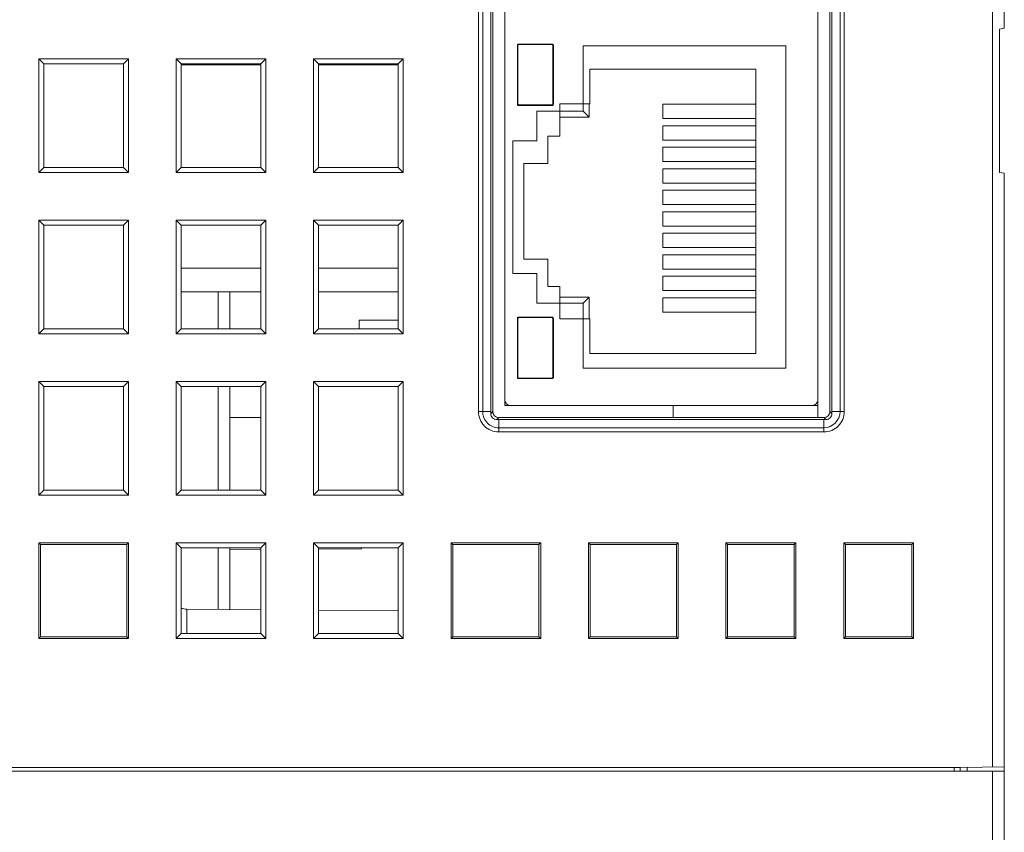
# Model space of a CAD drawing. Header units: millimetres. Extents: x -371 to 373, y -280 to 256.
# Tile 8 of 103: x -289 to -248, y -190 to -156. Entities that reach past the tile are written whole.
import ezdxf

# ---------------------------------------------------------------- set-up
doc = ezdxf.new("R2010")
doc.units = ezdxf.units.MM
doc.header["$MEASUREMENT"] = 0
doc.layers.add('layer 1', color=7, linetype='Continuous')

msp = doc.modelspace()

# ---------------------------------------------------------------- linework, layer by layer
at = {"layer": 'layer 1', "lineweight": 9}
for points in [[(-248.0582, -112.032), (-248.0582, -112.032), (-248.0582, -186.9732), (-248.0582, -186.9732)], [(-255.3579, -172.3408), (-255.3579, -172.3408), (-255.3579, -139.0908), (-255.3579, -139.0908)], [(-269.5617, -139.3408), (-269.5617, -139.3408), (-269.5617, -172.0908), (-269.5617, -172.0908)], [(-269.385, -172.0908), (-269.385, -172.0908), (-269.385, -139.3408), (-269.385, -139.3408)], [(-269.0411, -172.0908), (-269.0411, -172.0908), (-269.0411, -139.3408), (-269.0411, -139.3408)], [(-268.9582, -139.3404), (-268.9582, -139.3404), (-268.9582, -172.0911), (-268.9582, -172.0911)], [(-268.4582, -139.5908), (-268.4582, -139.5908), (-268.4582, -171.8408), (-268.4582, -171.8408)], [(-254.7752, -139.3408), (-254.7752, -139.3408), (-254.7752, -172.0908), (-254.7752, -172.0908)], [(-254.4314, -139.3408), (-254.4314, -139.3408), (-254.4314, -172.0908), (-254.4314, -172.0908)], [(-254.2546, -172.0908), (-254.2546, -172.0908), (-254.2546, -139.3408), (-254.2546, -139.3408)], [(-254.8582, -163.6211), (-254.8582, -163.6211), (-254.8582, -149.0488), (-254.8582, -149.0488)], [(-247.5582, -156.0497), (-247.5582, -156.0497), (-247.5582, -151.8702), (-247.5582, -151.8702)], [(-247.5582, -156.0497), (-247.5582, -156.0497), (-247.7582, -156.0849), (-247.7582, -156.0849)], [(-247.7582, -162.0849), (-247.7582, -162.0849), (-247.7582, -156.0849), (-247.7582, -156.0849)], [(-267.9082, -156.7608), (-267.9082, -156.7608), (-267.9282, -156.7608), (-267.9282, -156.7608)], [(-267.9282, -156.7608), (-267.9282, -156.7608), (-267.9282, -159.2308), (-267.9282, -159.2308)], [(-267.9082, -156.7608), (-267.9082, -156.7608), (-267.9082, -159.2308), (-267.9082, -159.2308)], [(-266.4782, -156.7108), (-266.4782, -156.7108), (-267.8782, -156.7108), (-267.8782, -156.7108)], [(-267.8782, -156.7308), (-267.8782, -156.7308), (-267.8782, -156.7108), (-267.8782, -156.7108)], [(-266.4782, -156.7308), (-266.4782, -156.7308), (-267.8782, -156.7308), (-267.8782, -156.7308)], [(-266.4782, -156.7308), (-266.4782, -156.7308), (-266.4782, -156.7108), (-266.4782, -156.7108)], [(-266.4482, -156.7608), (-266.4482, -156.7608), (-266.4282, -156.7608), (-266.4282, -156.7608)], [(-266.4482, -159.2308), (-266.4482, -159.2308), (-266.4482, -156.7608), (-266.4482, -156.7608)], [(-266.4282, -159.2308), (-266.4282, -159.2308), (-266.4282, -156.7608), (-266.4282, -156.7608)], [(-265.1734, -156.789), (-265.1734, -156.789), (-256.6948, -156.789), (-256.6948, -156.789)], [(-265.1734, -159.5196), (-265.1734, -159.5196), (-265.1734, -156.789), (-265.1734, -156.789)], [(-256.6948, -156.789), (-256.6948, -156.789), (-256.6948, -170.281), (-256.6948, -170.281)], [(-287.9582, -157.3349), (-287.9582, -157.3349), (-284.2082, -157.3349), (-284.2082, -157.3349)], [(-287.748, -157.5451), (-287.748, -157.5451), (-287.9582, -157.3349), (-287.9582, -157.3349)], [(-287.9582, -162.0849), (-287.9582, -162.0849), (-287.9582, -157.3349), (-287.9582, -157.3349)], [(-284.4184, -157.5451), (-284.4184, -157.5451), (-284.2082, -157.3349), (-284.2082, -157.3349)], [(-284.2082, -157.3349), (-284.2082, -157.3349), (-284.2082, -162.0849), (-284.2082, -162.0849)], [(-282.2082, -157.3349), (-282.2082, -157.3349), (-278.4582, -157.3349), (-278.4582, -157.3349)], [(-281.998, -157.5451), (-281.998, -157.5451), (-282.2082, -157.3349), (-282.2082, -157.3349)], [(-282.2082, -162.0849), (-282.2082, -162.0849), (-282.2082, -157.3349), (-282.2082, -157.3349)], [(-278.6684, -157.5451), (-278.6684, -157.5451), (-278.4582, -157.3349), (-278.4582, -157.3349)], [(-278.4582, -157.3349), (-278.4582, -157.3349), (-278.4582, -162.0849), (-278.4582, -162.0849)], [(-276.4582, -157.3349), (-276.4582, -157.3349), (-272.7082, -157.3349), (-272.7082, -157.3349)], [(-276.248, -157.5451), (-276.248, -157.5451), (-276.4582, -157.3349), (-276.4582, -157.3349)], [(-276.4582, -162.0849), (-276.4582, -162.0849), (-276.4582, -157.3349), (-276.4582, -157.3349)], [(-272.9184, -157.5451), (-272.9184, -157.5451), (-272.7082, -157.3349), (-272.7082, -157.3349)], [(-272.7082, -157.3349), (-272.7082, -157.3349), (-272.7082, -162.0849), (-272.7082, -162.0849)], [(-287.748, -157.5451), (-287.748, -157.5451), (-284.4184, -157.5451), (-284.4184, -157.5451)], [(-287.748, -161.8747), (-287.748, -161.8747), (-287.748, -157.5451), (-287.748, -157.5451)], [(-284.4184, -157.5451), (-284.4184, -157.5451), (-284.4184, -161.8747), (-284.4184, -161.8747)], [(-281.998, -157.5451), (-281.998, -157.5451), (-278.6684, -157.5451), (-278.6684, -157.5451)], [(-281.998, -161.8747), (-281.998, -161.8747), (-281.998, -157.5451), (-281.998, -157.5451)], [(-281.998, -157.5849), (-281.998, -157.5849), (-278.6684, -157.5849), (-278.6684, -157.5849)], [(-278.6684, -157.5451), (-278.6684, -157.5451), (-278.6684, -161.8747), (-278.6684, -161.8747)], [(-276.248, -157.5451), (-276.248, -157.5451), (-272.9184, -157.5451), (-272.9184, -157.5451)], [(-276.248, -161.8747), (-276.248, -161.8747), (-276.248, -157.5451), (-276.248, -157.5451)], [(-276.248, -157.5849), (-276.248, -157.5849), (-272.9184, -157.5849), (-272.9184, -157.5849)], [(-275.8582, -157.5849), (-275.8582, -157.5849), (-275.8582, -157.5451), (-275.8582, -157.5451)], [(-272.9184, -157.5451), (-272.9184, -157.5451), (-272.9184, -161.8747), (-272.9184, -161.8747)], [(-257.9582, -157.7608), (-257.9582, -157.7608), (-264.9082, -157.7608), (-264.9082, -157.7608)], [(-264.9082, -157.7608), (-264.9082, -157.7608), (-264.9082, -159.2108), (-264.9082, -159.2108)], [(-257.9582, -169.6608), (-257.9582, -169.6608), (-257.9582, -157.7608), (-257.9582, -157.7608)], [(-267.9082, -159.2308), (-267.9082, -159.2308), (-267.9282, -159.2308), (-267.9282, -159.2308)], [(-267.8782, -159.2608), (-267.8782, -159.2608), (-266.4782, -159.2608), (-266.4782, -159.2608)], [(-267.8782, -159.2608), (-267.8782, -159.2608), (-267.8782, -159.2808), (-267.8782, -159.2808)], [(-267.8782, -159.2808), (-267.8782, -159.2808), (-266.4782, -159.2808), (-266.4782, -159.2808)], [(-266.4782, -159.2608), (-266.4782, -159.2608), (-266.4782, -159.2808), (-266.4782, -159.2808)], [(-266.4482, -159.2308), (-266.4482, -159.2308), (-266.4282, -159.2308), (-266.4282, -159.2308)], [(-264.9082, -159.2108), (-264.9082, -159.2108), (-266.1582, -159.2108), (-266.1582, -159.2108)], [(-266.1582, -159.2108), (-266.1582, -159.2108), (-266.1582, -160.5608), (-266.1582, -160.5608)], [(-264.9234, -159.7696), (-264.9234, -159.7696), (-264.9234, -159.2108), (-264.9234, -159.2108)], [(-257.9582, -159.2282), (-257.9582, -159.2282), (-261.8413, -159.2282), (-261.8413, -159.2282)], [(-261.8413, -159.2282), (-261.8413, -159.2282), (-261.8413, -159.8292), (-261.8413, -159.8292)], [(-267.1148, -159.5196), (-267.1148, -159.5196), (-265.1734, -159.5196), (-265.1734, -159.5196)], [(-267.1148, -160.757), (-267.1148, -160.757), (-267.1148, -159.5196), (-267.1148, -159.5196)], [(-266.1582, -159.7696), (-266.1582, -159.7696), (-264.9234, -159.7696), (-264.9234, -159.7696)], [(-264.9234, -159.7696), (-264.9234, -159.7696), (-265.1734, -159.5196), (-265.1734, -159.5196)], [(-261.8413, -159.8292), (-261.8413, -159.8292), (-257.9582, -159.8292), (-257.9582, -159.8292)], [(-257.9582, -160.1282), (-257.9582, -160.1282), (-261.8413, -160.1282), (-261.8413, -160.1282)], [(-261.8413, -160.1282), (-261.8413, -160.1282), (-261.8413, -160.7292), (-261.8413, -160.7292)], [(-266.1582, -160.5608), (-266.1582, -160.5608), (-266.6582, -160.5608), (-266.6582, -160.5608)], [(-266.6582, -160.5608), (-266.6582, -160.5608), (-266.6582, -161.7108), (-266.6582, -161.7108)], [(-267.1148, -160.757), (-267.1148, -160.757), (-268.1295, -160.757), (-268.1295, -160.757)], [(-268.1295, -166.313), (-268.1295, -166.313), (-268.1295, -160.757), (-268.1295, -160.757)], [(-261.8413, -160.7292), (-261.8413, -160.7292), (-257.9582, -160.7292), (-257.9582, -160.7292)], [(-257.9582, -161.0282), (-257.9582, -161.0282), (-261.8413, -161.0282), (-261.8413, -161.0282)], [(-261.8413, -161.0282), (-261.8413, -161.0282), (-261.8413, -161.6292), (-261.8413, -161.6292)], [(-287.748, -161.8747), (-287.748, -161.8747), (-287.9582, -162.0849), (-287.9582, -162.0849)], [(-284.4184, -161.8747), (-284.4184, -161.8747), (-287.748, -161.8747), (-287.748, -161.8747)], [(-284.4184, -161.8747), (-284.4184, -161.8747), (-284.2082, -162.0849), (-284.2082, -162.0849)], [(-281.998, -161.8747), (-281.998, -161.8747), (-282.2082, -162.0849), (-282.2082, -162.0849)], [(-278.6684, -161.8747), (-278.6684, -161.8747), (-281.998, -161.8747), (-281.998, -161.8747)], [(-278.6684, -161.8747), (-278.6684, -161.8747), (-278.4582, -162.0849), (-278.4582, -162.0849)], [(-276.248, -161.8747), (-276.248, -161.8747), (-276.4582, -162.0849), (-276.4582, -162.0849)], [(-272.9184, -161.8747), (-272.9184, -161.8747), (-276.248, -161.8747), (-276.248, -161.8747)], [(-272.9184, -161.8747), (-272.9184, -161.8747), (-272.7082, -162.0849), (-272.7082, -162.0849)], [(-266.6582, -161.7108), (-266.6582, -161.7108), (-267.6582, -161.7108), (-267.6582, -161.7108)], [(-267.6582, -161.7108), (-267.6582, -161.7108), (-267.6582, -165.7108), (-267.6582, -165.7108)], [(-261.8413, -161.6292), (-261.8413, -161.6292), (-257.9582, -161.6292), (-257.9582, -161.6292)], [(-284.2082, -162.0849), (-284.2082, -162.0849), (-287.9582, -162.0849), (-287.9582, -162.0849)], [(-278.4582, -162.0849), (-278.4582, -162.0849), (-282.2082, -162.0849), (-282.2082, -162.0849)], [(-272.7082, -162.0849), (-272.7082, -162.0849), (-276.4582, -162.0849), (-276.4582, -162.0849)], [(-257.9582, -161.9282), (-257.9582, -161.9282), (-261.8413, -161.9282), (-261.8413, -161.9282)], [(-261.8413, -161.9282), (-261.8413, -161.9282), (-261.8413, -162.5292), (-261.8413, -162.5292)], [(-247.7582, -162.0849), (-247.7582, -162.0849), (-247.5582, -162.1202), (-247.5582, -162.1202)], [(-247.5582, -205.8778), (-247.5582, -205.8778), (-247.5582, -162.1202), (-247.5582, -162.1202)], [(-261.8413, -162.5292), (-261.8413, -162.5292), (-257.9582, -162.5292), (-257.9582, -162.5292)], [(-257.9582, -162.8282), (-257.9582, -162.8282), (-261.8413, -162.8282), (-261.8413, -162.8282)], [(-261.8413, -162.8282), (-261.8413, -162.8282), (-261.8413, -163.4292), (-261.8413, -163.4292)], [(-261.8413, -163.4292), (-261.8413, -163.4292), (-257.9582, -163.4292), (-257.9582, -163.4292)], [(-257.9582, -163.7282), (-257.9582, -163.7282), (-261.8413, -163.7282), (-261.8413, -163.7282)], [(-261.8413, -163.7282), (-261.8413, -163.7282), (-261.8413, -164.3292), (-261.8413, -164.3292)], [(-254.8582, -172.0911), (-254.8582, -172.0911), (-254.8582, -163.628), (-254.8582, -163.628)], [(-287.9582, -164.0849), (-287.9582, -164.0849), (-284.2082, -164.0849), (-284.2082, -164.0849)], [(-287.748, -164.2951), (-287.748, -164.2951), (-287.9582, -164.0849), (-287.9582, -164.0849)], [(-287.9582, -168.8349), (-287.9582, -168.8349), (-287.9582, -164.0849), (-287.9582, -164.0849)], [(-287.748, -164.2951), (-287.748, -164.2951), (-284.4184, -164.2951), (-284.4184, -164.2951)], [(-287.748, -168.6247), (-287.748, -168.6247), (-287.748, -164.2951), (-287.748, -164.2951)], [(-284.4184, -164.2951), (-284.4184, -164.2951), (-284.2082, -164.0849), (-284.2082, -164.0849)], [(-284.4184, -164.2951), (-284.4184, -164.2951), (-284.4184, -168.6247), (-284.4184, -168.6247)], [(-284.2082, -164.0849), (-284.2082, -164.0849), (-284.2082, -168.8349), (-284.2082, -168.8349)], [(-282.2082, -164.0849), (-282.2082, -164.0849), (-278.4582, -164.0849), (-278.4582, -164.0849)], [(-281.998, -164.2951), (-281.998, -164.2951), (-282.2082, -164.0849), (-282.2082, -164.0849)], [(-282.2082, -168.8349), (-282.2082, -168.8349), (-282.2082, -164.0849), (-282.2082, -164.0849)], [(-281.998, -164.2951), (-281.998, -164.2951), (-278.6684, -164.2951), (-278.6684, -164.2951)], [(-281.998, -168.6247), (-281.998, -168.6247), (-281.998, -164.2951), (-281.998, -164.2951)], [(-278.6684, -164.2951), (-278.6684, -164.2951), (-278.4582, -164.0849), (-278.4582, -164.0849)], [(-278.6684, -164.2951), (-278.6684, -164.2951), (-278.6684, -168.6247), (-278.6684, -168.6247)], [(-278.4582, -164.0849), (-278.4582, -164.0849), (-278.4582, -168.8349), (-278.4582, -168.8349)], [(-276.4582, -164.0849), (-276.4582, -164.0849), (-272.7082, -164.0849), (-272.7082, -164.0849)], [(-276.248, -164.2951), (-276.248, -164.2951), (-276.4582, -164.0849), (-276.4582, -164.0849)], [(-276.4582, -168.8349), (-276.4582, -168.8349), (-276.4582, -164.0849), (-276.4582, -164.0849)], [(-276.248, -164.2951), (-276.248, -164.2951), (-272.9184, -164.2951), (-272.9184, -164.2951)], [(-276.248, -168.6247), (-276.248, -168.6247), (-276.248, -164.2951), (-276.248, -164.2951)], [(-272.9184, -164.2951), (-272.9184, -164.2951), (-272.7082, -164.0849), (-272.7082, -164.0849)], [(-272.9184, -164.2951), (-272.9184, -164.2951), (-272.9184, -168.6247), (-272.9184, -168.6247)], [(-272.7082, -164.0849), (-272.7082, -164.0849), (-272.7082, -168.8349), (-272.7082, -168.8349)], [(-261.8413, -164.3292), (-261.8413, -164.3292), (-257.9582, -164.3292), (-257.9582, -164.3292)], [(-257.9582, -164.6282), (-257.9582, -164.6282), (-261.8413, -164.6282), (-261.8413, -164.6282)], [(-261.8413, -164.6282), (-261.8413, -164.6282), (-261.8413, -165.2292), (-261.8413, -165.2292)], [(-261.8413, -165.2292), (-261.8413, -165.2292), (-257.9582, -165.2292), (-257.9582, -165.2292)], [(-257.9582, -165.5282), (-257.9582, -165.5282), (-261.8413, -165.5282), (-261.8413, -165.5282)], [(-261.8413, -165.5282), (-261.8413, -165.5282), (-261.8413, -166.1292), (-261.8413, -166.1292)], [(-267.6582, -165.7108), (-267.6582, -165.7108), (-266.6582, -165.7108), (-266.6582, -165.7108)], [(-266.6582, -165.7108), (-266.6582, -165.7108), (-266.6582, -166.8608), (-266.6582, -166.8608)], [(-281.998, -166.0849), (-281.998, -166.0849), (-278.6684, -166.0849), (-278.6684, -166.0849)], [(-276.248, -166.0849), (-276.248, -166.0849), (-272.9184, -166.0849), (-272.9184, -166.0849)], [(-268.1295, -166.313), (-268.1295, -166.313), (-267.1148, -166.313), (-267.1148, -166.313)], [(-267.1148, -167.5503), (-267.1148, -167.5503), (-267.1148, -166.313), (-267.1148, -166.313)], [(-261.8413, -166.1292), (-261.8413, -166.1292), (-257.9582, -166.1292), (-257.9582, -166.1292)], [(-257.9582, -166.4282), (-257.9582, -166.4282), (-261.8413, -166.4282), (-261.8413, -166.4282)], [(-261.8413, -166.4282), (-261.8413, -166.4282), (-261.8413, -167.0292), (-261.8413, -167.0292)], [(-278.6684, -167.0849), (-278.6684, -167.0849), (-281.998, -167.0849), (-281.998, -167.0849)], [(-280.4495, -167.0849), (-280.4495, -167.0849), (-280.4495, -168.6247), (-280.4495, -168.6247)], [(-279.9582, -168.6247), (-279.9582, -168.6247), (-279.9582, -167.0849), (-279.9582, -167.0849)], [(-272.9184, -167.0849), (-272.9184, -167.0849), (-276.248, -167.0849), (-276.248, -167.0849)], [(-266.6582, -166.8608), (-266.6582, -166.8608), (-266.1582, -166.8608), (-266.1582, -166.8608)], [(-266.1582, -166.8608), (-266.1582, -166.8608), (-266.1582, -168.2108), (-266.1582, -168.2108)], [(-261.8413, -167.0292), (-261.8413, -167.0292), (-257.9582, -167.0292), (-257.9582, -167.0292)], [(-265.1734, -167.5503), (-265.1734, -167.5503), (-267.1148, -167.5503), (-267.1148, -167.5503)], [(-264.9234, -167.3003), (-264.9234, -167.3003), (-266.1582, -167.3003), (-266.1582, -167.3003)], [(-264.9234, -167.3003), (-264.9234, -167.3003), (-265.1734, -167.5503), (-265.1734, -167.5503)], [(-265.1734, -170.281), (-265.1734, -170.281), (-265.1734, -167.5503), (-265.1734, -167.5503)], [(-264.9234, -168.2108), (-264.9234, -168.2108), (-264.9234, -167.3003), (-264.9234, -167.3003)], [(-257.9582, -167.3282), (-257.9582, -167.3282), (-261.8413, -167.3282), (-261.8413, -167.3282)], [(-261.8413, -167.3282), (-261.8413, -167.3282), (-261.8413, -167.9292), (-261.8413, -167.9292)], [(-261.8413, -167.9292), (-261.8413, -167.9292), (-257.9582, -167.9292), (-257.9582, -167.9292)], [(-274.5582, -168.2722), (-274.5582, -168.2722), (-272.9184, -168.2665), (-272.9184, -168.2665)], [(-274.5582, -168.2722), (-274.5582, -168.2722), (-274.5582, -168.6247), (-274.5582, -168.6247)], [(-267.9082, -168.1908), (-267.9082, -168.1908), (-267.9282, -168.1908), (-267.9282, -168.1908)], [(-267.9282, -168.1908), (-267.9282, -168.1908), (-267.9282, -170.6608), (-267.9282, -170.6608)], [(-267.9082, -168.1908), (-267.9082, -168.1908), (-267.9082, -170.6608), (-267.9082, -170.6608)], [(-266.4782, -168.1408), (-266.4782, -168.1408), (-267.8782, -168.1408), (-267.8782, -168.1408)], [(-267.8782, -168.1608), (-267.8782, -168.1608), (-267.8782, -168.1408), (-267.8782, -168.1408)], [(-266.4782, -168.1608), (-266.4782, -168.1608), (-267.8782, -168.1608), (-267.8782, -168.1608)], [(-266.4782, -168.1608), (-266.4782, -168.1608), (-266.4782, -168.1408), (-266.4782, -168.1408)], [(-266.4482, -168.1908), (-266.4482, -168.1908), (-266.4282, -168.1908), (-266.4282, -168.1908)], [(-266.4482, -170.6608), (-266.4482, -170.6608), (-266.4482, -168.1908), (-266.4482, -168.1908)], [(-266.4282, -170.6608), (-266.4282, -170.6608), (-266.4282, -168.1908), (-266.4282, -168.1908)], [(-266.1582, -168.2108), (-266.1582, -168.2108), (-264.9082, -168.2108), (-264.9082, -168.2108)], [(-264.9082, -168.2108), (-264.9082, -168.2108), (-264.9082, -169.6608), (-264.9082, -169.6608)], [(-287.748, -168.6247), (-287.748, -168.6247), (-287.9582, -168.8349), (-287.9582, -168.8349)], [(-284.2082, -168.8349), (-284.2082, -168.8349), (-287.9582, -168.8349), (-287.9582, -168.8349)], [(-284.4184, -168.6247), (-284.4184, -168.6247), (-287.748, -168.6247), (-287.748, -168.6247)], [(-284.4184, -168.6247), (-284.4184, -168.6247), (-284.2082, -168.8349), (-284.2082, -168.8349)], [(-281.998, -168.6247), (-281.998, -168.6247), (-282.2082, -168.8349), (-282.2082, -168.8349)], [(-278.4582, -168.8349), (-278.4582, -168.8349), (-282.2082, -168.8349), (-282.2082, -168.8349)], [(-278.6684, -168.6247), (-278.6684, -168.6247), (-281.998, -168.6247), (-281.998, -168.6247)], [(-278.6684, -168.6247), (-278.6684, -168.6247), (-278.4582, -168.8349), (-278.4582, -168.8349)], [(-276.248, -168.6247), (-276.248, -168.6247), (-276.4582, -168.8349), (-276.4582, -168.8349)], [(-272.7082, -168.8349), (-272.7082, -168.8349), (-276.4582, -168.8349), (-276.4582, -168.8349)], [(-272.9184, -168.6247), (-272.9184, -168.6247), (-276.248, -168.6247), (-276.248, -168.6247)], [(-272.9184, -168.6247), (-272.9184, -168.6247), (-272.7082, -168.8349), (-272.7082, -168.8349)], [(-264.9082, -169.6608), (-264.9082, -169.6608), (-257.9582, -169.6608), (-257.9582, -169.6608)], [(-256.6948, -170.281), (-256.6948, -170.281), (-265.1734, -170.281), (-265.1734, -170.281)], [(-287.9582, -170.8349), (-287.9582, -170.8349), (-284.2082, -170.8349), (-284.2082, -170.8349)], [(-287.748, -171.0451), (-287.748, -171.0451), (-287.9582, -170.8349), (-287.9582, -170.8349)], [(-287.9582, -175.5849), (-287.9582, -175.5849), (-287.9582, -170.8349), (-287.9582, -170.8349)], [(-284.4184, -171.0451), (-284.4184, -171.0451), (-284.2082, -170.8349), (-284.2082, -170.8349)], [(-284.2082, -170.8349), (-284.2082, -170.8349), (-284.2082, -175.5849), (-284.2082, -175.5849)], [(-282.2082, -170.8349), (-282.2082, -170.8349), (-278.4582, -170.8349), (-278.4582, -170.8349)], [(-281.998, -171.0451), (-281.998, -171.0451), (-282.2082, -170.8349), (-282.2082, -170.8349)], [(-282.2082, -175.5849), (-282.2082, -175.5849), (-282.2082, -170.8349), (-282.2082, -170.8349)], [(-278.6684, -171.0451), (-278.6684, -171.0451), (-278.4582, -170.8349), (-278.4582, -170.8349)], [(-278.4582, -170.8349), (-278.4582, -170.8349), (-278.4582, -175.5849), (-278.4582, -175.5849)], [(-276.4582, -170.8349), (-276.4582, -170.8349), (-272.7082, -170.8349), (-272.7082, -170.8349)], [(-276.248, -171.0451), (-276.248, -171.0451), (-276.4582, -170.8349), (-276.4582, -170.8349)], [(-276.4582, -175.5849), (-276.4582, -175.5849), (-276.4582, -170.8349), (-276.4582, -170.8349)], [(-272.9184, -171.0451), (-272.9184, -171.0451), (-272.7082, -170.8349), (-272.7082, -170.8349)], [(-272.7082, -170.8349), (-272.7082, -170.8349), (-272.7082, -175.5849), (-272.7082, -175.5849)], [(-267.9082, -170.6608), (-267.9082, -170.6608), (-267.9282, -170.6608), (-267.9282, -170.6608)], [(-267.8782, -170.6908), (-267.8782, -170.6908), (-266.4782, -170.6908), (-266.4782, -170.6908)], [(-267.8782, -170.6908), (-267.8782, -170.6908), (-267.8782, -170.7108), (-267.8782, -170.7108)], [(-267.8782, -170.7108), (-267.8782, -170.7108), (-266.4782, -170.7108), (-266.4782, -170.7108)], [(-266.4782, -170.6908), (-266.4782, -170.6908), (-266.4782, -170.7108), (-266.4782, -170.7108)], [(-266.4482, -170.6608), (-266.4482, -170.6608), (-266.4282, -170.6608), (-266.4282, -170.6608)], [(-287.748, -171.0451), (-287.748, -171.0451), (-284.4184, -171.0451), (-284.4184, -171.0451)], [(-287.748, -175.3747), (-287.748, -175.3747), (-287.748, -171.0451), (-287.748, -171.0451)], [(-284.4184, -171.0451), (-284.4184, -171.0451), (-284.4184, -175.3747), (-284.4184, -175.3747)], [(-281.998, -171.0451), (-281.998, -171.0451), (-278.6684, -171.0451), (-278.6684, -171.0451)], [(-281.998, -175.3747), (-281.998, -175.3747), (-281.998, -171.0451), (-281.998, -171.0451)], [(-280.4495, -171.0451), (-280.4495, -171.0451), (-280.4495, -175.3747), (-280.4495, -175.3747)], [(-279.9582, -175.3747), (-279.9582, -175.3747), (-279.9582, -171.0451), (-279.9582, -171.0451)], [(-278.6684, -171.0451), (-278.6684, -171.0451), (-278.6684, -175.3747), (-278.6684, -175.3747)], [(-276.248, -171.0451), (-276.248, -171.0451), (-272.9184, -171.0451), (-272.9184, -171.0451)], [(-276.248, -175.3747), (-276.248, -175.3747), (-276.248, -171.0451), (-276.248, -171.0451)], [(-272.9184, -171.0451), (-272.9184, -171.0451), (-272.9184, -175.3747), (-272.9184, -175.3747)], [(-269.0411, -172.0908), (-269.0411, -172.0908), (-269.5617, -172.0908), (-269.5617, -172.0908)], [(-269.0417, -172.1747), (-269.0413, -172.1467), (-269.0412, -172.1187), (-269.0411, -172.0908)], [(-269.0417, -172.1747), (-269.0417, -172.1747), (-268.9582, -172.0911), (-268.9582, -172.0911)], [(-268.4582, -171.8408), (-268.4582, -171.8408), (-255.3582, -171.8408), (-255.3582, -171.8408)], [(-261.4082, -171.8408), (-261.4082, -171.8408), (-261.4082, -172.3408), (-261.4082, -172.3408)], [(-255.1082, -172.7676), (-254.7344, -172.7676), (-254.4314, -172.4646), (-254.4314, -172.0908)], [(-254.8582, -172.0911), (-254.8582, -172.0911), (-254.7747, -172.1747), (-254.7747, -172.1747)], [(-254.2546, -172.0908), (-254.2546, -172.0908), (-254.7752, -172.0908), (-254.7752, -172.0908)], [(-254.7752, -172.0908), (-254.7752, -172.1187), (-254.775, -172.1467), (-254.7747, -172.1747)], [(-279.9582, -172.3349), (-279.9582, -172.3349), (-278.6684, -172.3349), (-278.6684, -172.3349)], [(-268.7085, -172.3408), (-268.7085, -172.3408), (-268.7921, -172.4243), (-268.7921, -172.4243)], [(-268.7082, -172.4237), (-268.7361, -172.4238), (-268.7641, -172.4239), (-268.7921, -172.4243)], [(-255.1078, -172.3408), (-255.1078, -172.3408), (-268.7085, -172.3408), (-268.7085, -172.3408)], [(-255.1082, -172.4237), (-255.1082, -172.4237), (-268.7082, -172.4237), (-268.7082, -172.4237)], [(-268.7082, -172.9443), (-268.7082, -172.9443), (-268.7082, -172.4237), (-268.7082, -172.4237)], [(-255.1082, -172.4237), (-255.1082, -172.4237), (-255.1082, -172.9443), (-255.1082, -172.9443)], [(-255.0243, -172.4243), (-255.0523, -172.4239), (-255.0802, -172.4238), (-255.1082, -172.4237)], [(-255.0243, -172.4243), (-255.0243, -172.4243), (-255.1078, -172.3408), (-255.1078, -172.3408)], [(-255.1082, -172.7676), (-255.1082, -172.7676), (-268.7082, -172.7676), (-268.7082, -172.7676)], [(-268.7082, -172.9443), (-268.7082, -172.9443), (-255.1082, -172.9443), (-255.1082, -172.9443)], [(-287.748, -175.3747), (-287.748, -175.3747), (-287.9582, -175.5849), (-287.9582, -175.5849)], [(-284.4184, -175.3747), (-284.4184, -175.3747), (-287.748, -175.3747), (-287.748, -175.3747)], [(-284.4184, -175.3747), (-284.4184, -175.3747), (-284.2082, -175.5849), (-284.2082, -175.5849)], [(-281.998, -175.3747), (-281.998, -175.3747), (-282.2082, -175.5849), (-282.2082, -175.5849)], [(-278.6684, -175.3747), (-278.6684, -175.3747), (-281.998, -175.3747), (-281.998, -175.3747)], [(-278.6684, -175.3747), (-278.6684, -175.3747), (-278.4582, -175.5849), (-278.4582, -175.5849)], [(-276.248, -175.3747), (-276.248, -175.3747), (-276.4582, -175.5849), (-276.4582, -175.5849)], [(-272.9184, -175.3747), (-272.9184, -175.3747), (-276.248, -175.3747), (-276.248, -175.3747)], [(-272.9184, -175.3747), (-272.9184, -175.3747), (-272.7082, -175.5849), (-272.7082, -175.5849)], [(-284.2082, -175.5849), (-284.2082, -175.5849), (-287.9582, -175.5849), (-287.9582, -175.5849)], [(-278.4582, -175.5849), (-278.4582, -175.5849), (-282.2082, -175.5849), (-282.2082, -175.5849)], [(-272.7082, -175.5849), (-272.7082, -175.5849), (-276.4582, -175.5849), (-276.4582, -175.5849)], [(-287.9582, -177.5849), (-287.9582, -177.5849), (-284.2082, -177.5849), (-284.2082, -177.5849)], [(-287.8879, -177.6552), (-287.8879, -177.6552), (-287.9582, -177.5849), (-287.9582, -177.5849)], [(-287.9582, -181.5849), (-287.9582, -181.5849), (-287.9582, -177.5849), (-287.9582, -177.5849)], [(-287.8879, -177.6552), (-287.8879, -177.6552), (-284.2785, -177.6552), (-284.2785, -177.6552)], [(-287.8879, -181.5147), (-287.8879, -181.5147), (-287.8879, -177.6552), (-287.8879, -177.6552)], [(-284.2785, -177.6552), (-284.2785, -177.6552), (-284.2082, -177.5849), (-284.2082, -177.5849)], [(-284.2785, -177.6552), (-284.2785, -177.6552), (-284.2785, -181.5147), (-284.2785, -181.5147)], [(-284.2082, -177.5849), (-284.2082, -177.5849), (-284.2082, -181.5849), (-284.2082, -181.5849)], [(-282.2082, -177.5849), (-282.2082, -177.5849), (-278.4582, -177.5849), (-278.4582, -177.5849)], [(-281.998, -177.7951), (-281.998, -177.7951), (-282.2082, -177.5849), (-282.2082, -177.5849)], [(-282.2082, -181.5849), (-282.2082, -181.5849), (-282.2082, -177.5849), (-282.2082, -177.5849)], [(-281.998, -177.7951), (-281.998, -177.7951), (-278.6684, -177.7951), (-278.6684, -177.7951)], [(-281.998, -181.3747), (-281.998, -181.3747), (-281.998, -177.7951), (-281.998, -177.7951)], [(-280.4495, -177.7951), (-280.4495, -177.7951), (-280.4495, -180.366), (-280.4495, -180.366)], [(-279.9582, -180.3702), (-279.9582, -180.3702), (-279.9582, -177.7951), (-279.9582, -177.7951)], [(-278.6678, -177.8673), (-278.6678, -177.8673), (-279.9582, -177.8786), (-279.9582, -177.8786)], [(-278.6684, -177.7951), (-278.6684, -177.7951), (-278.4582, -177.5849), (-278.4582, -177.5849)], [(-278.6684, -177.7951), (-278.6684, -177.7951), (-278.6684, -181.3747), (-278.6684, -181.3747)], [(-278.4582, -177.5849), (-278.4582, -177.5849), (-278.4582, -181.5849), (-278.4582, -181.5849)], [(-276.4582, -177.5849), (-276.4582, -177.5849), (-272.7082, -177.5849), (-272.7082, -177.5849)], [(-276.248, -177.7951), (-276.248, -177.7951), (-276.4582, -177.5849), (-276.4582, -177.5849)], [(-276.4582, -181.5849), (-276.4582, -181.5849), (-276.4582, -177.5849), (-276.4582, -177.5849)], [(-276.248, -177.7951), (-276.248, -177.7951), (-272.9184, -177.7951), (-272.9184, -177.7951)], [(-276.248, -181.3747), (-276.248, -181.3747), (-276.248, -177.7951), (-276.248, -177.7951)], [(-274.4582, -177.8306), (-274.4582, -177.8306), (-276.2475, -177.8462), (-276.2475, -177.8462)], [(-274.4582, -177.8306), (-274.4582, -177.8306), (-274.4582, -177.7951), (-274.4582, -177.7951)], [(-272.9184, -177.7951), (-272.9184, -177.7951), (-272.7082, -177.5849), (-272.7082, -177.5849)], [(-272.9184, -177.7951), (-272.9184, -177.7951), (-272.9184, -181.3747), (-272.9184, -181.3747)], [(-272.7082, -177.5849), (-272.7082, -177.5849), (-272.7082, -181.5849), (-272.7082, -181.5849)], [(-266.9582, -177.5849), (-266.9582, -177.5849), (-270.7082, -177.5849), (-270.7082, -177.5849)], [(-270.7082, -177.5849), (-270.7082, -177.5849), (-270.6379, -177.6552), (-270.6379, -177.6552)], [(-270.7082, -177.5849), (-270.7082, -177.5849), (-270.7082, -181.5849), (-270.7082, -181.5849)], [(-267.0285, -177.6552), (-267.0285, -177.6552), (-270.6379, -177.6552), (-270.6379, -177.6552)], [(-270.6379, -177.6552), (-270.6379, -177.6552), (-270.6379, -181.5147), (-270.6379, -181.5147)], [(-266.9582, -177.5849), (-266.9582, -177.5849), (-267.0285, -177.6552), (-267.0285, -177.6552)], [(-267.0285, -181.5147), (-267.0285, -181.5147), (-267.0285, -177.6552), (-267.0285, -177.6552)], [(-266.9582, -181.5849), (-266.9582, -181.5849), (-266.9582, -177.5849), (-266.9582, -177.5849)], [(-261.2082, -177.5849), (-261.2082, -177.5849), (-264.9582, -177.5849), (-264.9582, -177.5849)], [(-264.9582, -177.5849), (-264.9582, -177.5849), (-264.8879, -177.6552), (-264.8879, -177.6552)], [(-264.9582, -177.5849), (-264.9582, -177.5849), (-264.9582, -181.5849), (-264.9582, -181.5849)], [(-261.2785, -177.6552), (-261.2785, -177.6552), (-264.8879, -177.6552), (-264.8879, -177.6552)], [(-264.8879, -177.6552), (-264.8879, -177.6552), (-264.8879, -181.5147), (-264.8879, -181.5147)], [(-261.2082, -177.5849), (-261.2082, -177.5849), (-261.2785, -177.6552), (-261.2785, -177.6552)], [(-261.2785, -181.5147), (-261.2785, -181.5147), (-261.2785, -177.6552), (-261.2785, -177.6552)], [(-261.2082, -181.5849), (-261.2082, -181.5849), (-261.2082, -177.5849), (-261.2082, -177.5849)], [(-256.2832, -177.5849), (-256.2832, -177.5849), (-259.2082, -177.5849), (-259.2082, -177.5849)], [(-259.2082, -177.5849), (-259.2082, -177.5849), (-259.1379, -177.6552), (-259.1379, -177.6552)], [(-259.2082, -177.5849), (-259.2082, -177.5849), (-259.2082, -181.5849), (-259.2082, -181.5849)], [(-256.3535, -177.6552), (-256.3535, -177.6552), (-259.1379, -177.6552), (-259.1379, -177.6552)], [(-259.1379, -177.6552), (-259.1379, -177.6552), (-259.1379, -181.5147), (-259.1379, -181.5147)], [(-256.2832, -177.5849), (-256.2832, -177.5849), (-256.3535, -177.6552), (-256.3535, -177.6552)], [(-256.3535, -181.5147), (-256.3535, -181.5147), (-256.3535, -177.6552), (-256.3535, -177.6552)], [(-256.2832, -181.5849), (-256.2832, -181.5849), (-256.2832, -177.5849), (-256.2832, -177.5849)], [(-251.3532, -177.5849), (-251.3532, -177.5849), (-254.2782, -177.5849), (-254.2782, -177.5849)], [(-254.2782, -177.5849), (-254.2782, -177.5849), (-254.2079, -177.6552), (-254.2079, -177.6552)], [(-254.2782, -177.5849), (-254.2782, -177.5849), (-254.2782, -181.5849), (-254.2782, -181.5849)], [(-251.4235, -177.6552), (-251.4235, -177.6552), (-254.2079, -177.6552), (-254.2079, -177.6552)], [(-254.2079, -177.6552), (-254.2079, -177.6552), (-254.2079, -181.5147), (-254.2079, -181.5147)], [(-251.3532, -177.5849), (-251.3532, -177.5849), (-251.4235, -177.6552), (-251.4235, -177.6552)], [(-251.4235, -181.5147), (-251.4235, -181.5147), (-251.4235, -177.6552), (-251.4235, -177.6552)], [(-251.3532, -181.5849), (-251.3532, -181.5849), (-251.3532, -177.5849), (-251.3532, -177.5849)], [(-282.0019, -180.3243), (-281.925, -180.3437), (-281.8462, -180.3538), (-281.7669, -180.3545)], [(-278.6684, -180.3815), (-278.6684, -180.3815), (-281.7669, -180.3545), (-281.7669, -180.3545)], [(-281.7669, -181.3747), (-281.7669, -181.3747), (-281.7669, -180.3545), (-281.7669, -180.3545)], [(-272.9184, -180.4317), (-272.9184, -180.4317), (-276.248, -180.4026), (-276.248, -180.4026)], [(-287.9582, -181.5849), (-287.9582, -181.5849), (-287.8879, -181.5147), (-287.8879, -181.5147)], [(-287.9582, -181.5849), (-287.9582, -181.5849), (-284.2082, -181.5849), (-284.2082, -181.5849)], [(-284.2785, -181.5147), (-284.2785, -181.5147), (-287.8879, -181.5147), (-287.8879, -181.5147)], [(-284.2082, -181.5849), (-284.2082, -181.5849), (-284.2785, -181.5147), (-284.2785, -181.5147)], [(-282.2082, -181.5849), (-282.2082, -181.5849), (-281.998, -181.3747), (-281.998, -181.3747)], [(-282.2082, -181.5849), (-282.2082, -181.5849), (-278.4582, -181.5849), (-278.4582, -181.5849)], [(-281.998, -181.3747), (-281.998, -181.3747), (-278.6684, -181.3747), (-278.6684, -181.3747)], [(-278.4582, -181.5849), (-278.4582, -181.5849), (-278.6684, -181.3747), (-278.6684, -181.3747)], [(-276.4582, -181.5849), (-276.4582, -181.5849), (-276.248, -181.3747), (-276.248, -181.3747)], [(-276.4582, -181.5849), (-276.4582, -181.5849), (-272.7082, -181.5849), (-272.7082, -181.5849)], [(-276.248, -181.3747), (-276.248, -181.3747), (-272.9184, -181.3747), (-272.9184, -181.3747)], [(-272.7082, -181.5849), (-272.7082, -181.5849), (-272.9184, -181.3747), (-272.9184, -181.3747)], [(-270.7082, -181.5849), (-270.7082, -181.5849), (-270.6379, -181.5147), (-270.6379, -181.5147)], [(-270.7082, -181.5849), (-270.7082, -181.5849), (-266.9582, -181.5849), (-266.9582, -181.5849)], [(-270.6379, -181.5147), (-270.6379, -181.5147), (-267.0285, -181.5147), (-267.0285, -181.5147)], [(-266.9582, -181.5849), (-266.9582, -181.5849), (-267.0285, -181.5147), (-267.0285, -181.5147)], [(-264.9582, -181.5849), (-264.9582, -181.5849), (-264.8879, -181.5147), (-264.8879, -181.5147)], [(-264.9582, -181.5849), (-264.9582, -181.5849), (-261.2082, -181.5849), (-261.2082, -181.5849)], [(-264.8879, -181.5147), (-264.8879, -181.5147), (-261.2785, -181.5147), (-261.2785, -181.5147)], [(-261.2082, -181.5849), (-261.2082, -181.5849), (-261.2785, -181.5147), (-261.2785, -181.5147)], [(-259.2082, -181.5849), (-259.2082, -181.5849), (-259.1379, -181.5147), (-259.1379, -181.5147)], [(-259.2082, -181.5849), (-259.2082, -181.5849), (-256.2832, -181.5849), (-256.2832, -181.5849)], [(-259.1379, -181.5147), (-259.1379, -181.5147), (-256.3535, -181.5147), (-256.3535, -181.5147)], [(-256.2832, -181.5849), (-256.2832, -181.5849), (-256.3535, -181.5147), (-256.3535, -181.5147)], [(-254.2782, -181.5849), (-254.2782, -181.5849), (-254.2079, -181.5147), (-254.2079, -181.5147)], [(-254.2782, -181.5849), (-254.2782, -181.5849), (-251.3532, -181.5849), (-251.3532, -181.5849)], [(-254.2079, -181.5147), (-254.2079, -181.5147), (-251.4235, -181.5147), (-251.4235, -181.5147)], [(-251.3532, -181.5849), (-251.3532, -181.5849), (-251.4235, -181.5147), (-251.4235, -181.5147)], [(-249.4015, -186.9849), (-249.4015, -186.9849), (-301.9582, -186.9849), (-301.9582, -186.9849)], [(-249.6504, -186.9849), (-249.6504, -186.9849), (-249.6504, -187.1349), (-249.6504, -187.1349)], [(-249.4015, -186.9849), (-249.4015, -186.9849), (-247.5582, -186.9528), (-247.5582, -186.9528)], [(-249.4015, -187.1349), (-249.4015, -187.1349), (-249.4015, -186.9849), (-249.4015, -186.9849)], [(-249.1082, -187.1349), (-249.1082, -187.1349), (-249.1109, -186.9799), (-249.1109, -186.9799)], [(-247.5582, -187.1349), (-247.5582, -187.1349), (-327.5582, -187.1349), (-327.5582, -187.1349)], [(-248.0582, -187.1349), (-248.0582, -187.1349), (-248.0582, -195.8858), (-248.0582, -195.8858)]]:
    msp.add_open_spline(points, degree=3, dxfattribs=at)
for points in [[(-267.8782, -156.7108), (-267.8915, -156.7108), (-267.9042, -156.7161), (-267.9135, -156.7255), (-267.9135, -156.7255), (-267.9229, -156.7348), (-267.9282, -156.7476), (-267.9282, -156.7608)], [(-267.8782, -156.7308), (-267.8861, -156.7308), (-267.8938, -156.734), (-267.8994, -156.7396), (-267.8994, -156.7396), (-267.905, -156.7452), (-267.9082, -156.7529), (-267.9082, -156.7608)], [(-266.4282, -156.7608), (-266.4282, -156.7476), (-266.4335, -156.7348), (-266.4428, -156.7255), (-266.4428, -156.7255), (-266.4522, -156.7161), (-266.4649, -156.7108), (-266.4782, -156.7108)], [(-266.4482, -156.7608), (-266.4482, -156.7529), (-266.4513, -156.7452), (-266.457, -156.7396), (-266.457, -156.7396), (-266.4626, -156.734), (-266.4702, -156.7308), (-266.4782, -156.7308)], [(-267.9282, -159.2308), (-267.9282, -159.2441), (-267.9229, -159.2568), (-267.9135, -159.2662), (-267.9135, -159.2662), (-267.9042, -159.2756), (-267.8915, -159.2808), (-267.8782, -159.2808)], [(-267.9082, -159.2308), (-267.9082, -159.2388), (-267.905, -159.2464), (-267.8994, -159.252), (-267.8994, -159.252), (-267.8938, -159.2577), (-267.8861, -159.2608), (-267.8782, -159.2608)], [(-266.4782, -159.2808), (-266.4649, -159.2808), (-266.4522, -159.2756), (-266.4428, -159.2662), (-266.4428, -159.2662), (-266.4335, -159.2568), (-266.4282, -159.2441), (-266.4282, -159.2308)], [(-266.4782, -159.2608), (-266.4702, -159.2608), (-266.4626, -159.2577), (-266.457, -159.252), (-266.457, -159.252), (-266.4513, -159.2464), (-266.4482, -159.2388), (-266.4482, -159.2308)], [(-267.8782, -168.1408), (-267.8915, -168.1408), (-267.9042, -168.1461), (-267.9135, -168.1555), (-267.9135, -168.1555), (-267.9229, -168.1648), (-267.9282, -168.1776), (-267.9282, -168.1908)], [(-267.8782, -168.1608), (-267.8861, -168.1608), (-267.8938, -168.164), (-267.8994, -168.1696), (-267.8994, -168.1696), (-267.905, -168.1752), (-267.9082, -168.1829), (-267.9082, -168.1908)], [(-266.4282, -168.1908), (-266.4282, -168.1776), (-266.4335, -168.1648), (-266.4428, -168.1555), (-266.4428, -168.1555), (-266.4522, -168.1461), (-266.4649, -168.1408), (-266.4782, -168.1408)], [(-266.4482, -168.1908), (-266.4482, -168.1829), (-266.4513, -168.1752), (-266.457, -168.1696), (-266.457, -168.1696), (-266.4626, -168.164), (-266.4702, -168.1608), (-266.4782, -168.1608)], [(-267.9282, -170.6608), (-267.9282, -170.6741), (-267.9229, -170.6868), (-267.9135, -170.6962), (-267.9135, -170.6962), (-267.9042, -170.7056), (-267.8915, -170.7108), (-267.8782, -170.7108)], [(-267.9082, -170.6608), (-267.9082, -170.6688), (-267.905, -170.6764), (-267.8994, -170.682), (-267.8994, -170.682), (-267.8938, -170.6877), (-267.8861, -170.6908), (-267.8782, -170.6908)], [(-266.4782, -170.7108), (-266.4649, -170.7108), (-266.4522, -170.7056), (-266.4428, -170.6962), (-266.4428, -170.6962), (-266.4335, -170.6868), (-266.4282, -170.6741), (-266.4282, -170.6608)], [(-266.4782, -170.6908), (-266.4702, -170.6908), (-266.4626, -170.6877), (-266.457, -170.682), (-266.457, -170.682), (-266.4513, -170.6764), (-266.4482, -170.6688), (-266.4482, -170.6608)], [(-268.4582, -171.5908), (-268.4582, -171.6571), (-268.4319, -171.7207), (-268.385, -171.7676), (-268.385, -171.7676), (-268.3381, -171.8144), (-268.2745, -171.8408), (-268.2082, -171.8408)], [(-255.6082, -171.8408), (-255.5419, -171.8408), (-255.4783, -171.8144), (-255.4314, -171.7676), (-255.4314, -171.7676), (-255.3845, -171.7207), (-255.3582, -171.6571), (-255.3582, -171.5908)], [(-269.5617, -172.0908), (-269.5617, -172.3172), (-269.4718, -172.5343), (-269.3117, -172.6943), (-269.3117, -172.6943), (-269.1517, -172.8544), (-268.9346, -172.9443), (-268.7082, -172.9443)], [(-269.385, -172.0908), (-269.385, -172.2703), (-269.3137, -172.4424), (-269.1867, -172.5693), (-269.1867, -172.5693), (-269.0598, -172.6963), (-268.8877, -172.7676), (-268.7082, -172.7676)], [(-268.7921, -172.4243), (-268.856, -172.4252), (-268.9233, -172.3992), (-268.97, -172.3526), (-268.97, -172.3526), (-269.0166, -172.3059), (-269.0426, -172.2386), (-269.0417, -172.1747)], [(-268.9582, -172.0911), (-268.9582, -172.1548), (-268.9316, -172.2212), (-268.8851, -172.2677), (-268.8851, -172.2677), (-268.8386, -172.3142), (-268.7722, -172.3408), (-268.7085, -172.3408)], [(-255.1082, -172.9443), (-254.8818, -172.9443), (-254.6647, -172.8544), (-254.5046, -172.6943), (-254.5046, -172.6943), (-254.3446, -172.5343), (-254.2546, -172.3172), (-254.2546, -172.0908)], [(-255.1078, -172.3408), (-255.0441, -172.3408), (-254.9777, -172.3142), (-254.9313, -172.2677), (-254.9313, -172.2677), (-254.8848, -172.2212), (-254.8582, -172.1548), (-254.8582, -172.0911)], [(-254.7747, -172.1747), (-254.7738, -172.2386), (-254.7997, -172.3059), (-254.8464, -172.3526), (-254.8464, -172.3526), (-254.893, -172.3992), (-254.9604, -172.4252), (-255.0243, -172.4243)]]:
    msp.add_open_spline(points, degree=3, knots=[0, 0, 0, 0, 0.3333333, 0.3333333, 0.3333333, 0.3333333, 1, 1, 1, 1], dxfattribs=at)

doc.saveas('drawing.dxf')
